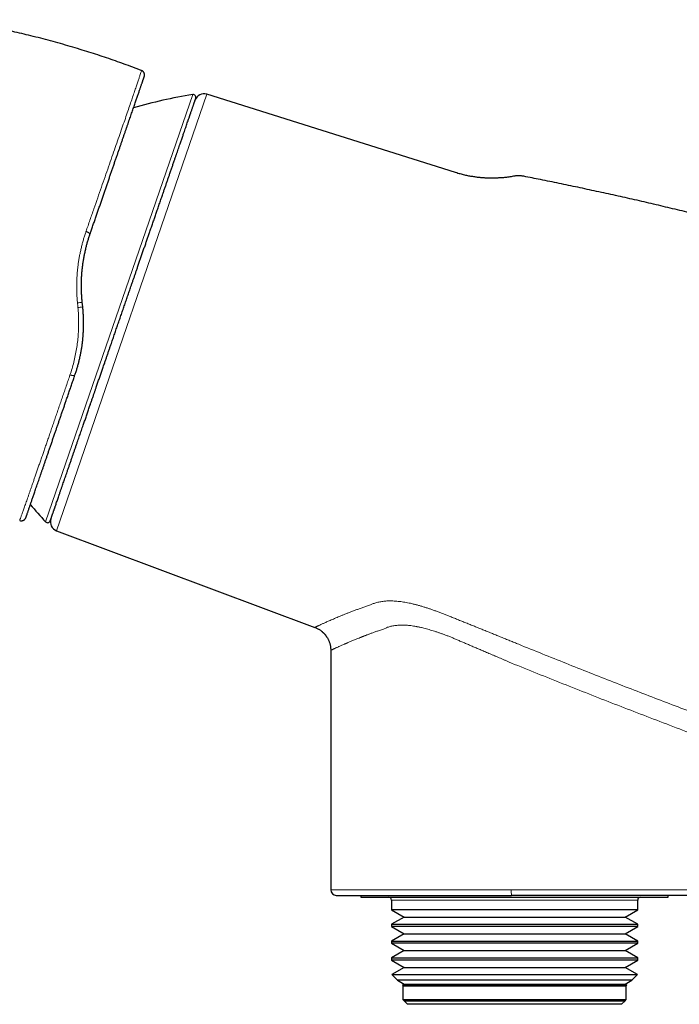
# Model space of a CAD drawing. Header units: millimetres. Extents: x 8 to 864, y 12 to 475.
# Tile 3 of 54: x 148 to 219, y 369 to 475. Entities that reach past the tile are written whole.
import ezdxf

# ---------------------------------------------------------------- set-up
doc = ezdxf.new("R2010")
doc.units = ezdxf.units.MM

msp = doc.modelspace()

# ---------------------------------------------------------------- linework, layer by layer
at = {"color": 7, "linetype": 'Continuous', "lineweight": 30}
for p, q in [((161.21, 469.28), (161.22, 469.29)), ((194.94, 458.33), (168.22, 466.75)), ((154.89, 443.9), (154.84, 444.41)), ((148.77, 421.24), (148.78, 421.26)), ((152.07, 419.85), (179.82, 409.47)), ((181.53, 407.01), (181.53, 381.28)), ((184.78, 380.68), (184.78, 380.48)), ((184.78, 380.48), (217.78, 380.48)), ((188.06, 380.18), (188.06, 379.13)), ((221.88, 380.68), (200.95, 380.68)), ((214.51, 379.13), (214.51, 380.18)), ((217.78, 380.48), (217.78, 380.68)), ((188.06, 379.13), (189.42, 378.35)), ((214.51, 379.13), (188.06, 379.13)), ((213.15, 378.35), (214.51, 379.13)), ((189.42, 378.35), (188.06, 377.57)), ((189.42, 378.35), (213.15, 378.35)), ((214.51, 377.57), (213.15, 378.35)), ((188.06, 377.57), (188.06, 377.33)), ((188.06, 377.57), (192.91, 377.57)), ((188.06, 377.33), (189.42, 376.55)), ((214.51, 377.33), (188.06, 377.33)), ((192.91, 377.57), (214.51, 377.57)), ((213.15, 376.55), (214.51, 377.33)), ((214.51, 377.33), (214.51, 377.57)), ((189.42, 376.55), (188.06, 375.77)), ((188.06, 375.77), (188.06, 375.53)), ((188.06, 375.77), (192.91, 375.77)), ((188.06, 375.53), (189.42, 374.75)), ((214.51, 375.53), (188.06, 375.53)), ((189.42, 376.55), (213.15, 376.55)), ((192.91, 375.77), (214.51, 375.77)), ((214.51, 375.77), (213.15, 376.55)), ((213.15, 374.75), (214.51, 375.53)), ((214.51, 375.53), (214.51, 375.77)), ((189.42, 374.75), (188.06, 373.97)), ((189.42, 374.75), (213.15, 374.75)), ((214.51, 373.97), (213.15, 374.75)), ((188.06, 373.97), (188.06, 373.73)), ((188.06, 373.97), (192.91, 373.97)), ((188.06, 373.73), (189.42, 372.95)), ((214.51, 373.73), (188.06, 373.73)), ((192.91, 373.97), (214.51, 373.97)), ((213.15, 372.95), (214.51, 373.73)), ((214.51, 373.73), (214.51, 373.97)), ((189.42, 372.95), (188.08, 372.18)), ((189.42, 372.95), (213.15, 372.95)), ((214.48, 372.18), (213.15, 372.95)), ((188.08, 372.18), (188.71, 371.56)), ((188.08, 372.18), (192.93, 372.18)), ((188.71, 371.56), (189.42, 371.15)), ((213.86, 371.56), (188.71, 371.56)), ((192.93, 372.18), (214.48, 372.18)), ((213.15, 371.15), (213.86, 371.56)), ((213.86, 371.56), (214.48, 372.18)), ((189.42, 371.15), (189.23, 371.04)), ((189.23, 371.04), (189.28, 370.98)), ((189.23, 371.04), (193.65, 371.04)), ((189.28, 370.98), (189.28, 369.48)), ((189.28, 370.98), (213.28, 370.98)), ((189.42, 371.15), (213.15, 371.15)), ((193.65, 371.04), (213.34, 371.04)), ((213.34, 371.04), (213.15, 371.15)), ((213.28, 370.98), (213.34, 371.04)), ((213.28, 369.48), (213.28, 370.98)), ((189.28, 369.48), (189.42, 369.35)), ((189.28, 369.48), (193.69, 369.48)), ((189.42, 369.35), (189.42, 369.35)), ((189.42, 369.35), (189.78, 368.98)), ((189.42, 369.35), (189.42, 369.35)), ((213.15, 369.35), (189.42, 369.35)), ((189.42, 369.35), (213.15, 369.35)), ((189.42, 369.35), (193.77, 369.35)), ((193.69, 369.48), (213.28, 369.48)), ((193.77, 369.35), (213.15, 369.35)), ((212.78, 368.98), (213.15, 369.35)), ((213.15, 369.35), (213.28, 369.48)), ((213.15, 369.35), (213.15, 369.35)), ((213.15, 369.35), (213.15, 369.35)), ((194, 368.98), (189.78, 368.98)), ((212.78, 368.98), (194, 368.98))]:
    msp.add_line(p, q, dxfattribs=at)
at = {"color": 8, "linetype": 'Continuous', "lineweight": 0}
for p, q in [((150.9, 420.82), (166.71, 466.71)), ((168.22, 466.75), (152.07, 419.85)), ((187.2, 409.29), (187.54, 409.44)), ((181.53, 381.28), (200.94, 381.28)), ((200.94, 381.28), (221.87, 381.28)), ((192.91, 380.18), (188.06, 380.18)), ((214.51, 380.18), (192.91, 380.18))]:
    msp.add_line(p, q, dxfattribs=at)
at = {"color": 7, "linetype": 'Continuous', "lineweight": 30, "flags": 128}
msp.add_lwpolyline([(161.51, 468.66), (161.52, 468.7), (161.53, 468.73)], dxfattribs=at)
at = {"color": 8, "linetype": 'Continuous', "lineweight": 0, "flags": 128}
for points in [[(155.24, 452), (155.28, 451.99), (155.32, 451.98), (155.36, 451.96), (155.4, 451.94), (155.43, 451.93), (155.46, 451.91), (155.5, 451.89), (155.53, 451.88), (155.55, 451.86), (155.58, 451.84), (155.6, 451.83), (155.62, 451.81), (155.64, 451.8), (155.65, 451.78), (155.66, 451.77), (155.67, 451.75), (155.68, 451.74), (155.68, 451.73), (155.67, 451.72)], [(153.52, 436.59), (153.56, 436.58), (153.6, 436.57), (153.64, 436.56), (153.68, 436.55), (153.72, 436.54), (153.76, 436.53), (153.8, 436.53), (153.83, 436.53), (153.86, 436.52), (153.9, 436.52), (153.92, 436.52), (153.95, 436.53), (153.98, 436.53), (154, 436.54), (154.02, 436.55), (154.03, 436.56), (154.05, 436.57), (154.06, 436.58), (154.06, 436.59)]]:
    msp.add_lwpolyline(points, dxfattribs=at)
at = {"color": 7, "linetype": 'Continuous', "lineweight": 30}
for centre, radius, start, end in [((161.04, 468.83), 0.5, 44.3457, 69.0229), ((174.44, 417.31), 50, 98.9012, 106.3789), ((166.75, 466.41), 0.3, 341, 98.9012), ((167.92, 465.8), 1, 72.5, 161), ((187.41, 454.98), 50, 220.2714, 223.0988), ((152.42, 420.79), 1, 161, 249.5), ((148.31, 421.42), 0.5, 247.8663, 265.5906), ((151.12, 421.02), 0.3, 223.0988, 341), ((182.13, 381.28), 0.6, 180, 270), ((187.76, 380.18), 0.3, 0, 90), ((214.81, 380.18), 0.3, 90, 180)]:
    msp.add_arc(centre, radius, start, end, dxfattribs=at)
at = {"color": 8, "linetype": 'Continuous', "lineweight": 0}
for centre, radius, start, end in [((153.69, 451.7), 7.39, 274.9709, 278.9921), ((154.1, 447.71), 3.89, 274.0171, 281.7339), ((209.69, 381.13), 8.76, 179.0359, 182.9638)]:
    msp.add_arc(centre, radius, start, end, dxfattribs=at)
at = {"color": 7, "linetype": 'Continuous', "lineweight": 30}
for points, knots in [([(161.22, 469.29), (160.9, 469.41), (160.28, 469.65), (159.34, 469.99), (158.4, 470.33), (157.46, 470.65), (156.51, 470.97), (155.56, 471.27), (154.58, 471.58), (153.56, 471.88), (152.5, 472.19), (151.44, 472.48), (150.38, 472.76), (149.35, 473.02), (148.35, 473.26), (147.37, 473.48), (146.4, 473.7), (145.42, 473.9), (144.44, 474.1), (143.46, 474.28), (142.44, 474.46), (141.5, 474.62), (140.89, 474.72), (140.63, 474.76)], [0, 0, 0, 0, 0.046789, 0.093578, 0.140367, 0.187156, 0.233945, 0.280734, 0.327523, 0.378991, 0.430459, 0.481927, 0.533395, 0.584863, 0.631651, 0.67844, 0.725229, 0.772018, 0.818807, 0.865596, 0.912385, 0.963853, 1, 1, 1, 1]), ([(155.67, 451.72), (155.73, 451.87), (155.83, 452.18), (155.99, 452.63), (156.14, 453.08), (156.3, 453.53), (156.45, 453.97), (156.6, 454.4), (156.75, 454.83), (156.89, 455.26), (157.04, 455.68), (157.19, 456.11), (157.33, 456.53), (157.47, 456.94), (157.61, 457.35), (157.75, 457.76), (157.89, 458.16), (158.03, 458.55), (158.16, 458.94), (158.29, 459.33), (158.42, 459.71), (158.55, 460.08), (158.68, 460.44), (158.8, 460.8), (158.92, 461.14), (159.04, 461.48), (159.15, 461.82), (159.27, 462.16), (159.38, 462.49), (159.49, 462.81), (159.6, 463.12), (159.71, 463.43), (159.81, 463.73), (159.91, 464.02), (160.01, 464.3), (160.1, 464.57), (160.19, 464.84), (160.28, 465.09), (160.37, 465.34), (160.45, 465.58), (160.53, 465.81), (160.6, 466.03), (160.67, 466.24), (160.74, 466.44), (160.81, 466.64), (160.88, 466.83), (160.94, 467), (161, 467.17), (161.05, 467.34), (161.1, 467.49), (161.15, 467.63), (161.2, 467.76), (161.24, 467.89), (161.28, 468), (161.32, 468.11), (161.35, 468.2), (161.38, 468.29), (161.41, 468.37), (161.43, 468.44), (161.45, 468.5), (161.47, 468.55), (161.48, 468.59), (161.5, 468.62), (161.5, 468.65), (161.51, 468.66), (161.51, 468.66), (161.51, 468.66)], [0, 0, 0, 0, 0.015791, 0.031556, 0.0473, 0.06303, 0.078752, 0.094192, 0.109636, 0.125092, 0.140516, 0.156222, 0.171902, 0.187561, 0.203207, 0.218845, 0.234482, 0.250126, 0.265808, 0.281454, 0.29707, 0.312663, 0.328239, 0.343527, 0.358811, 0.374099, 0.389557, 0.405299, 0.421012, 0.436702, 0.452377, 0.468043, 0.483709, 0.49938, 0.515001, 0.530626, 0.546261, 0.561915, 0.577594, 0.593025, 0.608495, 0.62401, 0.639325, 0.654951, 0.670588, 0.686243, 0.701924, 0.717636, 0.733386, 0.749182, 0.764836, 0.780489, 0.796146, 0.811813, 0.827498, 0.842926, 0.858382, 0.873872, 0.889363, 0.905157, 0.920945, 0.936732, 0.952525, 0.96833, 0.984153, 1, 1, 1, 1]), ([(161.52, 468.68), (161.52, 468.68), (161.52, 468.69), (161.52, 468.7), (161.52, 468.7), (161.52, 468.71), (161.52, 468.71), (161.52, 468.72), (161.53, 468.73), (161.53, 468.73), (161.53, 468.74), (161.53, 468.75), (161.53, 468.75), (161.53, 468.75), (161.53, 468.76), (161.53, 468.77), (161.53, 468.79), (161.54, 468.81), (161.53, 468.85), (161.53, 468.9), (161.52, 468.96), (161.5, 469), (161.49, 469.04), (161.46, 469.08), (161.43, 469.13), (161.39, 469.18), (161.34, 469.22), (161.28, 469.26), (161.24, 469.28), (161.21, 469.29)], [0, 0, 0, 0, 0.079424, 0.150713, 0.213877, 0.268933, 0.315904, 0.348902, 0.376357, 0.398345, 0.411338, 0.421474, 0.429037, 0.432061, 0.434768, 0.442052, 0.456759, 0.47935, 0.506001, 0.559261, 0.612136, 0.641986, 0.677827, 0.719551, 0.766899, 0.819418, 0.876423, 0.936992, 1, 1, 1, 1]), ([(161.39, 469.18), (161.38, 469.19), (161.35, 469.22), (161.32, 469.24), (161.31, 469.25), (161.31, 469.25)], [0, 0, 0, 0, 0.465836, 0.96699, 1, 1, 1, 1]), ([(159.22, 443.62), (159.28, 443.79), (159.4, 444.14), (159.58, 444.66), (159.76, 445.18), (159.94, 445.7), (160.1, 446.16), (160.23, 446.56), (160.35, 446.89), (160.47, 447.23), (160.58, 447.57), (160.7, 447.92), (160.83, 448.29), (160.97, 448.69), (161.11, 449.12), (161.26, 449.53), (161.4, 449.95), (161.52, 450.3), (161.62, 450.57), (161.69, 450.77), (161.75, 450.97), (161.82, 451.17), (161.89, 451.38), (161.96, 451.58), (162.03, 451.78), (162.13, 452.07), (162.26, 452.45), (162.43, 452.92), (162.59, 453.39), (162.74, 453.85), (162.88, 454.24), (162.99, 454.56), (163.07, 454.81), (163.16, 455.06), (163.25, 455.31), (163.33, 455.55), (163.42, 455.8), (163.51, 456.08), (163.62, 456.4), (163.75, 456.76), (163.87, 457.12), (163.99, 457.47), (164.11, 457.81), (164.23, 458.17), (164.36, 458.54), (164.49, 458.92), (164.62, 459.3), (164.74, 459.65), (164.85, 459.98), (164.96, 460.28), (165.06, 460.57), (165.16, 460.86), (165.25, 461.14), (165.34, 461.39), (165.42, 461.62), (165.49, 461.83), (165.56, 462.03), (165.63, 462.23), (165.7, 462.43), (165.77, 462.65), (165.86, 462.9), (165.95, 463.16), (166.04, 463.42), (166.12, 463.66), (166.2, 463.88), (166.26, 464.06), (166.32, 464.23), (166.36, 464.35), (166.39, 464.44), (166.41, 464.5), (166.43, 464.56), (166.45, 464.61), (166.47, 464.67), (166.5, 464.76), (166.55, 464.89), (166.6, 465.05), (166.65, 465.19), (166.7, 465.33), (166.74, 465.46), (166.78, 465.57), (166.82, 465.67), (166.84, 465.75), (166.87, 465.83), (166.89, 465.9), (166.92, 465.97), (166.94, 466.03), (166.96, 466.1), (166.99, 466.17), (167.01, 466.22), (167.02, 466.26), (167.03, 466.29), (167.04, 466.31), (167.04, 466.32), (167.04, 466.32)], [0, 0, 0, 0, 0.014638, 0.029253, 0.043853, 0.058446, 0.073039, 0.082599, 0.092164, 0.101737, 0.11132, 0.121178, 0.131337, 0.143512, 0.155676, 0.167831, 0.179983, 0.192137, 0.198107, 0.204079, 0.210053, 0.21603, 0.222011, 0.227996, 0.233985, 0.23998, 0.254418, 0.268832, 0.283229, 0.297615, 0.311998, 0.320072, 0.328149, 0.33623, 0.344316, 0.352409, 0.36051, 0.36862, 0.380912, 0.393185, 0.405443, 0.41769, 0.429932, 0.442172, 0.456603, 0.471047, 0.48551, 0.5, 0.512292, 0.524565, 0.536822, 0.54907, 0.561312, 0.573552, 0.583172, 0.592796, 0.602427, 0.612066, 0.621717, 0.631381, 0.645819, 0.660233, 0.67463, 0.689016, 0.703399, 0.713949, 0.724505, 0.73507, 0.739223, 0.743378, 0.747535, 0.751695, 0.755857, 0.760021, 0.772956, 0.785871, 0.798773, 0.811665, 0.824553, 0.837444, 0.847577, 0.857717, 0.867866, 0.878028, 0.887932, 0.897513, 0.912159, 0.926791, 0.941416, 0.956041, 0.970675, 0.985326, 1, 1, 1, 1]), ([(201.17, 457.93), (201.08, 457.92), (200.91, 457.89), (200.66, 457.85), (200.42, 457.82), (200.19, 457.79), (199.97, 457.77), (199.77, 457.76), (199.57, 457.75), (199.39, 457.74), (199.23, 457.73), (199.07, 457.73), (198.92, 457.73), (198.79, 457.73), (198.68, 457.73), (198.58, 457.73), (198.5, 457.73), (198.42, 457.73), (198.32, 457.74), (198.2, 457.74), (198.06, 457.75), (197.91, 457.76), (197.75, 457.77), (197.58, 457.79), (197.4, 457.81), (197.2, 457.83), (197, 457.86), (196.79, 457.89), (196.58, 457.93), (196.37, 457.96), (196.15, 458.01), (195.92, 458.06), (195.69, 458.12), (195.44, 458.18), (195.19, 458.25), (195.03, 458.3), (194.94, 458.33)], [0, 0, 0, 0, 0.042219, 0.0826022, 0.1211301, 0.1577855, 0.1925539, 0.2248523, 0.255308, 0.2839126, 0.3106589, 0.3355411, 0.3585544, 0.3796951, 0.3989601, 0.4127797, 0.4254441, 0.438261, 0.4522461, 0.4721071, 0.4939296, 0.5177127, 0.5434547, 0.571153, 0.6002574, 0.6312408, 0.6640974, 0.6988197, 0.731391, 0.7654346, 0.8009416, 0.8379013, 0.8763016, 0.9161289, 0.9573675, 1, 1, 1, 1]), ([(202.28, 457.93), (202.22, 457.94), (202.11, 457.96), (201.93, 457.97), (201.77, 457.98), (201.61, 457.98), (201.46, 457.97), (201.32, 457.96), (201.22, 457.94), (201.17, 457.94), (201.17, 457.93)], [0, 0, 0, 0, 0.160253, 0.314937, 0.463429, 0.605173, 0.739681, 0.86653, 0.985363, 1, 1, 1, 1]), ([(243, 447.7), (242.37, 447.89), (241.04, 448.3), (238.99, 448.91), (236.85, 449.54), (234.72, 450.15), (232.58, 450.75), (230.48, 451.33), (228.41, 451.89), (226.39, 452.42), (224.36, 452.95), (222.33, 453.46), (220.3, 453.96), (218.26, 454.45), (216.22, 454.94), (214.18, 455.41), (212.14, 455.87), (210.1, 456.31), (208.08, 456.75), (206.07, 457.17), (204.13, 457.56), (202.87, 457.81), (202.28, 457.93)], [0, 0, 0, 0, 0.046931, 0.099852, 0.152765, 0.205673, 0.258575, 0.311472, 0.361342, 0.411209, 0.461074, 0.510936, 0.560797, 0.610657, 0.660517, 0.710376, 0.760236, 0.810098, 0.859071, 0.908046, 0.957023, 1, 1, 1, 1]), ([(155.18, 449.99), (155.2, 450.07), (155.25, 450.28), (155.33, 450.61), (155.44, 450.99), (155.55, 451.36), (155.63, 451.6), (155.67, 451.72)], [0, 0, 0, 0, 0.1398934, 0.3560997, 0.5714787, 0.7860915, 1, 1, 1, 1]), ([(154.75, 446.41), (154.75, 446.44), (154.75, 446.61), (154.76, 446.92), (154.79, 447.33), (154.82, 447.74), (154.86, 448.15), (154.92, 448.56), (154.98, 448.97), (155.05, 449.38), (155.12, 449.72), (155.17, 449.92), (155.18, 449.99)], [0, 0, 0, 0, 0.029721, 0.142858, 0.255866, 0.368776, 0.481609, 0.596437, 0.711231, 0.826019, 0.940829, 1, 1, 1, 1]), ([(154.84, 444.41), (154.83, 444.55), (154.8, 444.85), (154.77, 445.28), (154.75, 445.72), (154.75, 446.09), (154.75, 446.32), (154.75, 446.4)], [0, 0, 0, 0, 0.220406, 0.439274, 0.656652, 0.872588, 1, 1, 1, 1]), ([(151.41, 420.92), (151.41, 420.92), (151.41, 420.93), (151.41, 420.95), (151.43, 420.97), (151.44, 421.02), (151.46, 421.06), (151.47, 421.11), (151.49, 421.16), (151.51, 421.21), (151.53, 421.27), (151.55, 421.33), (151.57, 421.41), (151.6, 421.5), (151.64, 421.6), (151.68, 421.71), (151.72, 421.82), (151.75, 421.93), (151.78, 422.01), (151.81, 422.08), (151.83, 422.15), (151.85, 422.22), (151.88, 422.29), (151.9, 422.36), (151.93, 422.44), (151.97, 422.55), (152.02, 422.71), (152.09, 422.91), (152.17, 423.13), (152.25, 423.36), (152.31, 423.56), (152.37, 423.73), (152.42, 423.87), (152.47, 424.02), (152.52, 424.16), (152.57, 424.31), (152.63, 424.47), (152.69, 424.65), (152.76, 424.86), (152.85, 425.11), (152.94, 425.37), (153.03, 425.63), (153.12, 425.9), (153.22, 426.2), (153.33, 426.51), (153.45, 426.86), (153.57, 427.21), (153.69, 427.55), (153.8, 427.88), (153.91, 428.2), (154.02, 428.52), (154.14, 428.85), (154.25, 429.19), (154.36, 429.5), (154.46, 429.8), (154.56, 430.07), (154.65, 430.35), (154.75, 430.63), (154.85, 430.91), (154.96, 431.25), (155.1, 431.63), (155.25, 432.07), (155.4, 432.52), (155.55, 432.97), (155.7, 433.38), (155.83, 433.76), (155.94, 434.1), (156.04, 434.37), (156.11, 434.58), (156.16, 434.72), (156.2, 434.85), (156.25, 434.99), (156.3, 435.13), (156.38, 435.36), (156.49, 435.69), (156.64, 436.13), (156.79, 436.56), (156.94, 437), (157.1, 437.44), (157.24, 437.86), (157.37, 438.24), (157.49, 438.59), (157.61, 438.94), (157.73, 439.29), (157.85, 439.64), (157.99, 440.04), (158.15, 440.5), (158.33, 441.02), (158.5, 441.53), (158.68, 442.05), (158.86, 442.57), (159.04, 443.1), (159.16, 443.45), (159.22, 443.62)], [0, 0, 0, 0, 0.014636, 0.02925, 0.04385, 0.058442, 0.073036, 0.082596, 0.092162, 0.101735, 0.111319, 0.121178, 0.131337, 0.143512, 0.155676, 0.167831, 0.179983, 0.192137, 0.198107, 0.204079, 0.210053, 0.21603, 0.222011, 0.227996, 0.233985, 0.23998, 0.254418, 0.268832, 0.283229, 0.297615, 0.311998, 0.320072, 0.328149, 0.33623, 0.344316, 0.352409, 0.36051, 0.36862, 0.380912, 0.393185, 0.405443, 0.41769, 0.429932, 0.442172, 0.456603, 0.471047, 0.48551, 0.5, 0.512292, 0.524565, 0.536822, 0.54907, 0.561312, 0.573552, 0.583172, 0.592796, 0.602427, 0.612066, 0.621717, 0.631381, 0.645819, 0.660233, 0.674629, 0.689016, 0.703399, 0.713949, 0.724505, 0.73507, 0.739223, 0.743378, 0.747535, 0.751695, 0.755857, 0.760021, 0.772956, 0.785871, 0.798773, 0.811665, 0.824553, 0.837444, 0.847577, 0.857717, 0.867866, 0.878028, 0.887932, 0.897514, 0.912162, 0.926794, 0.941419, 0.956045, 0.970678, 0.985327, 1, 1, 1, 1]), ([(154.99, 442.03), (154.99, 442.09), (154.99, 442.28), (154.98, 442.62), (154.96, 443.04), (154.94, 443.47), (154.91, 443.76), (154.89, 443.9)], [0, 0, 0, 0, 0.0865624, 0.3130511, 0.5407475, 0.7697109, 1, 1, 1, 1]), ([(154.58, 438.44), (154.59, 438.5), (154.64, 438.69), (154.7, 439), (154.77, 439.4), (154.83, 439.79), (154.88, 440.19), (154.92, 440.6), (154.95, 441.01), (154.97, 441.42), (154.98, 441.76), (154.99, 441.97), (154.99, 442.03)], [0, 0, 0, 0, 0.049421, 0.160377, 0.2713506, 0.3823622, 0.4934326, 0.6066043, 0.7198826, 0.8332973, 0.9468799, 1, 1, 1, 1]), ([(154.06, 436.59), (154.1, 436.71), (154.19, 436.96), (154.3, 437.34), (154.41, 437.72), (154.5, 438.09), (154.56, 438.33), (154.58, 438.44)], [0, 0, 0, 0, 0.205203, 0.410679, 0.616494, 0.822717, 1, 1, 1, 1]), ([(148.78, 421.26), (148.78, 421.26), (148.78, 421.26), (148.79, 421.28), (148.8, 421.3), (148.81, 421.33), (148.82, 421.37), (148.84, 421.42), (148.86, 421.48), (148.88, 421.54), (148.91, 421.62), (148.94, 421.71), (148.98, 421.82), (149.02, 421.94), (149.06, 422.08), (149.11, 422.22), (149.17, 422.37), (149.22, 422.52), (149.27, 422.67), (149.32, 422.83), (149.38, 422.99), (149.44, 423.16), (149.5, 423.34), (149.56, 423.53), (149.63, 423.72), (149.7, 423.93), (149.78, 424.17), (149.87, 424.42), (149.96, 424.69), (150.06, 424.97), (150.16, 425.25), (150.26, 425.54), (150.36, 425.84), (150.46, 426.14), (150.57, 426.44), (150.68, 426.76), (150.79, 427.08), (150.9, 427.41), (151.02, 427.75), (151.14, 428.1), (151.26, 428.46), (151.39, 428.84), (151.53, 429.23), (151.66, 429.62), (151.8, 430.02), (151.93, 430.4), (152.06, 430.78), (152.18, 431.14), (152.31, 431.5), (152.43, 431.87), (152.56, 432.24), (152.69, 432.61), (152.82, 432.98), (152.95, 433.36), (153.09, 433.77), (153.24, 434.21), (153.4, 434.68), (153.56, 435.15), (153.73, 435.62), (153.89, 436.1), (154.01, 436.43), (154.06, 436.59)], [0, 0, 0, 0, 0.015698, 0.031393, 0.047091, 0.062798, 0.078521, 0.093985, 0.109477, 0.125002, 0.140314, 0.158537, 0.176771, 0.195026, 0.213311, 0.231636, 0.25001, 0.265595, 0.28118, 0.29677, 0.312372, 0.327991, 0.343353, 0.358742, 0.374163, 0.389545, 0.407848, 0.426152, 0.444465, 0.462796, 0.481154, 0.499547, 0.517071, 0.534579, 0.552077, 0.569574, 0.587076, 0.604592, 0.622129, 0.639656, 0.657987, 0.676297, 0.694594, 0.712887, 0.731185, 0.749496, 0.765234, 0.780943, 0.796629, 0.812297, 0.827953, 0.843324, 0.858693, 0.874067, 0.889599, 0.908055, 0.926476, 0.944872, 0.963251, 0.981624, 1, 1, 1, 1]), ([(148.26, 420.92), (148.26, 420.92), (148.27, 420.92), (148.28, 420.92), (148.3, 420.92), (148.31, 420.92), (148.33, 420.92), (148.35, 420.93), (148.37, 420.93), (148.39, 420.93), (148.41, 420.94), (148.43, 420.94), (148.46, 420.95), (148.49, 420.96), (148.53, 420.98), (148.58, 421), (148.62, 421.03), (148.66, 421.06), (148.68, 421.09), (148.7, 421.12), (148.72, 421.14), (148.73, 421.15), (148.74, 421.16), (148.74, 421.17), (148.74, 421.17), (148.74, 421.17), (148.74, 421.18), (148.75, 421.18), (148.75, 421.19), (148.76, 421.2), (148.76, 421.2), (148.76, 421.21), (148.77, 421.22), (148.77, 421.22), (148.77, 421.23), (148.77, 421.24), (148.77, 421.24), (148.78, 421.24)], [0, 0, 0, 0, 0.071994, 0.135653, 0.19111, 0.23856, 0.278305, 0.31086, 0.33111, 0.348497, 0.36406, 0.379242, 0.398383, 0.423705, 0.4552, 0.492714, 0.531527, 0.568231, 0.591476, 0.613714, 0.633441, 0.644513, 0.652405, 0.657187, 0.658928, 0.660747, 0.664869, 0.669958, 0.68376, 0.702965, 0.727833, 0.758482, 0.794974, 0.837348, 0.88563, 0.939841, 1, 1, 1, 1]), ([(179.82, 409.47), (179.87, 409.46), (179.96, 409.42), (180.08, 409.36), (180.2, 409.3), (180.31, 409.23), (180.42, 409.16), (180.51, 409.1), (180.59, 409.03), (180.66, 408.97), (180.72, 408.91), (180.77, 408.86), (180.82, 408.81), (180.87, 408.76), (180.9, 408.72), (180.94, 408.68), (180.98, 408.63), (181.02, 408.57), (181.07, 408.5), (181.12, 408.42), (181.18, 408.34), (181.23, 408.24), (181.28, 408.14), (181.33, 408.03), (181.38, 407.9), (181.42, 407.77), (181.46, 407.63), (181.49, 407.48), (181.52, 407.32), (181.53, 407.17), (181.53, 407.06), (181.53, 407.01)], [0, 0, 0, 0, 0.044943, 0.089342, 0.13187, 0.172387, 0.210772, 0.246921, 0.280747, 0.308381, 0.334142, 0.357995, 0.379916, 0.399884, 0.417883, 0.43461, 0.453035, 0.476571, 0.502749, 0.531556, 0.562971, 0.596962, 0.633486, 0.672482, 0.713872, 0.757561, 0.803431, 0.851346, 0.901145, 0.952646, 1, 1, 1, 1]), ([(182.13, 380.68), (182.14, 380.68), (182.14, 380.68), (182.15, 380.68), (182.18, 380.68), (182.21, 380.68), (182.25, 380.68), (182.29, 380.68), (182.33, 380.68), (182.37, 380.68), (182.42, 380.68), (182.47, 380.68), (182.54, 380.68), (182.63, 380.68), (182.74, 380.68), (182.86, 380.68), (182.99, 380.68), (183.13, 380.68), (183.29, 380.68), (183.43, 380.68), (183.55, 380.68), (183.65, 380.68), (183.76, 380.68), (183.87, 380.68), (183.98, 380.68), (184.1, 380.68), (184.22, 380.68), (184.37, 380.68), (184.54, 380.68), (184.75, 380.68), (184.97, 380.68), (185.18, 380.68), (185.39, 380.68), (185.6, 380.68), (185.81, 380.68), (186.03, 380.68), (186.25, 380.68), (186.49, 380.68), (186.75, 380.68), (187.04, 380.68), (187.33, 380.68), (187.63, 380.68), (187.94, 380.68), (188.25, 380.68), (188.58, 380.68), (188.91, 380.68), (189.24, 380.68), (189.58, 380.68), (189.92, 380.68), (190.27, 380.68), (190.6, 380.68), (190.92, 380.68), (191.23, 380.68), (191.53, 380.68), (191.84, 380.68), (192.15, 380.68), (192.49, 380.68), (192.84, 380.68), (193.22, 380.68), (193.61, 380.68), (193.93, 380.68), (194.19, 380.68), (194.39, 380.68), (194.6, 380.68), (194.8, 380.68), (195, 380.68), (195.24, 380.68), (195.52, 380.68), (195.85, 380.68), (196.16, 380.68), (196.46, 380.68), (196.76, 380.68), (197.05, 380.68), (197.34, 380.68), (197.63, 380.68), (197.96, 380.68), (198.34, 380.68), (198.78, 380.68), (199.21, 380.68), (199.64, 380.68), (200.08, 380.68), (200.51, 380.68), (200.8, 380.68), (200.95, 380.68)], [0, 0, 0, 0, 0.0146665, 0.0293092, 0.0439357, 0.0585537, 0.0731705, 0.0827443, 0.092323, 0.1019088, 0.1115038, 0.1213715, 0.1315376, 0.1470751, 0.1625931, 0.1781008, 0.1936071, 0.2091211, 0.224652, 0.2402087, 0.2492342, 0.2582486, 0.2672536, 0.2762509, 0.2852423, 0.2942296, 0.3032145, 0.3121988, 0.3263199, 0.3404507, 0.3545981, 0.3687689, 0.3810516, 0.3933143, 0.4055614, 0.4177974, 0.4300268, 0.4422539, 0.4566675, 0.4710916, 0.4855333, 0.4999999, 0.5147364, 0.5294455, 0.5441348, 0.5588118, 0.5734844, 0.587898, 0.6023221, 0.6167638, 0.6312304, 0.6432618, 0.6552744, 0.6672724, 0.6792599, 0.691241, 0.7032201, 0.7173412, 0.731472, 0.7456194, 0.7597901, 0.7670419, 0.7742866, 0.781525, 0.7887581, 0.7959868, 0.803212, 0.8145611, 0.8259073, 0.8372542, 0.847389, 0.8575298, 0.867679, 0.8778393, 0.8877504, 0.89735, 0.9120241, 0.9266823, 0.941332, 0.955981, 0.970637, 0.9853074, 1, 1, 1, 1])]:
    msp.add_open_spline(points, degree=3, knots=knots, dxfattribs=at)
at = {"color": 8, "linetype": 'Continuous', "lineweight": 0}
for points, knots in [([(155.24, 452), (155.39, 452.41), (155.67, 453.23), (156.09, 454.44), (156.5, 455.61), (156.9, 456.76), (157.29, 457.88), (157.67, 458.96), (158.03, 460.01), (158.38, 461.02), (158.72, 461.97), (159.03, 462.88), (159.33, 463.74), (159.61, 464.55), (159.86, 465.3), (160.1, 465.99), (160.31, 466.61), (160.5, 467.17), (160.67, 467.67), (160.82, 468.1), (160.94, 468.47), (161.04, 468.77), (161.12, 469), (161.17, 469.17), (161.21, 469.27), (161.21, 469.29), (161.22, 469.29)], [0, 0, 0, 0, 0.04184, 0.083431, 0.12489, 0.166335, 0.207886, 0.249664, 0.291474, 0.333095, 0.374614, 0.416117, 0.457696, 0.499443, 0.54125, 0.582977, 0.624655, 0.666311, 0.707962, 0.749621, 0.791298, 0.832995, 0.874714, 0.916456, 0.958218, 1, 1, 1, 1]), ([(154.33, 444.34), (154.31, 444.49), (154.29, 444.79), (154.26, 445.23), (154.25, 445.67), (154.24, 446.11), (154.25, 446.55), (154.27, 446.98), (154.29, 447.41), (154.33, 447.84), (154.38, 448.26), (154.43, 448.69), (154.5, 449.12), (154.58, 449.55), (154.67, 449.97), (154.77, 450.39), (154.87, 450.8), (154.99, 451.21), (155.11, 451.61), (155.2, 451.87), (155.24, 452)], [0, 0, 0, 0, 0.056461, 0.112798, 0.169026, 0.225156, 0.281203, 0.336179, 0.391098, 0.445972, 0.500814, 0.556631, 0.612439, 0.668252, 0.724083, 0.779946, 0.834856, 0.889826, 0.944868, 1, 1, 1, 1]), ([(154.38, 443.83), (154.37, 443.92), (154.35, 444.09), (154.34, 444.26), (154.33, 444.34)], [0, 0, 0, 0, 0.500153, 1, 1, 1, 1]), ([(153.52, 436.59), (153.6, 436.82), (153.75, 437.27), (153.93, 437.96), (154.1, 438.66), (154.23, 439.38), (154.33, 440.1), (154.41, 440.84), (154.45, 441.58), (154.46, 442.33), (154.44, 443.08), (154.4, 443.58), (154.38, 443.83)], [0, 0, 0, 0, 0.100232, 0.200205, 0.299996, 0.399681, 0.499336, 0.599038, 0.698869, 0.798911, 0.899256, 1, 1, 1, 1]), ([(148.12, 420.96), (148.12, 420.96), (148.12, 420.96), (148.13, 421), (148.15, 421.05), (148.18, 421.12), (148.21, 421.21), (148.25, 421.32), (148.29, 421.44), (148.34, 421.58), (148.4, 421.74), (148.46, 421.91), (148.53, 422.1), (148.6, 422.32), (148.69, 422.55), (148.78, 422.81), (148.87, 423.08), (148.97, 423.36), (149.08, 423.66), (149.18, 423.97), (149.29, 424.29), (149.41, 424.62), (149.53, 424.96), (149.66, 425.33), (149.79, 425.72), (149.93, 426.13), (150.08, 426.56), (150.23, 427), (150.39, 427.45), (150.55, 427.91), (150.71, 428.37), (150.87, 428.84), (151.03, 429.31), (151.2, 429.8), (151.37, 430.3), (151.55, 430.83), (151.74, 431.38), (151.93, 431.94), (152.13, 432.51), (152.33, 433.09), (152.52, 433.67), (152.72, 434.25), (152.92, 434.82), (153.12, 435.4), (153.32, 435.99), (153.46, 436.39), (153.52, 436.59)], [0, 0, 0, 0, 0.023531, 0.046955, 0.070297, 0.093578, 0.11682, 0.140046, 0.161947, 0.183869, 0.205826, 0.227836, 0.249912, 0.273333, 0.296697, 0.320015, 0.343299, 0.366562, 0.389814, 0.411739, 0.433675, 0.455631, 0.477618, 0.499643, 0.523017, 0.546371, 0.569708, 0.593031, 0.616343, 0.639645, 0.661609, 0.68357, 0.705528, 0.727487, 0.749447, 0.772744, 0.796049, 0.819364, 0.842694, 0.866042, 0.889411, 0.911468, 0.933552, 0.955665, 0.977813, 1, 1, 1, 1]), ([(179.82, 409.47), (179.82, 409.47), (179.82, 409.47), (179.83, 409.48), (179.85, 409.49), (179.89, 409.51), (179.95, 409.53), (180.02, 409.57), (180.11, 409.61), (180.2, 409.65), (180.31, 409.7), (180.42, 409.75), (180.55, 409.81), (180.68, 409.87), (180.83, 409.94), (181, 410.01), (181.17, 410.09), (181.37, 410.17), (181.58, 410.27), (181.82, 410.37), (182.08, 410.48), (182.34, 410.59), (182.62, 410.71), (182.91, 410.83), (183.21, 410.95), (183.54, 411.08), (183.88, 411.21), (184.23, 411.34), (184.6, 411.48), (184.99, 411.62), (185.39, 411.76), (185.66, 411.85), (185.8, 411.9)], [0, 0, 0, 0, 0.00027, 0.035318, 0.070307, 0.105254, 0.140177, 0.175093, 0.210011, 0.244893, 0.275392, 0.305882, 0.336373, 0.366952, 0.397781, 0.428875, 0.460245, 0.491904, 0.527823, 0.563622, 0.599316, 0.634923, 0.670459, 0.705939, 0.741382, 0.776803, 0.813905, 0.851021, 0.888169, 0.925369, 0.96264, 1, 1, 1, 1]), ([(186.26, 412.07), (186.21, 412.06), (186.1, 412.02), (185.95, 411.97), (185.85, 411.92), (185.8, 411.9)], [0, 0, 0, 0, 0.329697, 0.663032, 1, 1, 1, 1]), ([(186.26, 412.07), (186.33, 412.1), (186.47, 412.14), (186.68, 412.19), (186.9, 412.23), (187.12, 412.27), (187.34, 412.29), (187.55, 412.31), (187.77, 412.32), (187.99, 412.32), (188.23, 412.31), (188.49, 412.3), (188.78, 412.27), (189.07, 412.24), (189.36, 412.2), (189.65, 412.15), (189.94, 412.09), (190.24, 412.02), (190.56, 411.94), (190.89, 411.86), (191.22, 411.76), (191.55, 411.66), (191.88, 411.56), (192.21, 411.45), (192.55, 411.33), (192.9, 411.2), (193.26, 411.07), (193.63, 410.93), (193.99, 410.79), (194.24, 410.69), (194.36, 410.64)], [0, 0, 0, 0, 0.030889, 0.06158, 0.092074, 0.122366, 0.15245, 0.181785, 0.210899, 0.239776, 0.268403, 0.305235, 0.341753, 0.378, 0.414017, 0.449841, 0.485504, 0.521035, 0.560619, 0.599926, 0.638978, 0.677794, 0.716392, 0.754786, 0.792988, 0.834799, 0.876401, 0.917799, 0.958998, 1, 1, 1, 1]), ([(194.36, 410.64), (194.51, 410.58), (194.81, 410.46), (195.26, 410.27), (195.72, 410.09), (196.17, 409.91), (196.63, 409.72), (197.08, 409.54), (197.54, 409.36), (197.99, 409.17), (198.45, 408.99), (198.91, 408.8), (199.37, 408.61), (199.84, 408.42), (200.31, 408.23), (200.78, 408.04), (201.25, 407.85), (201.56, 407.72), (201.72, 407.66)], [0, 0, 0, 0, 0.063364, 0.126535, 0.189538, 0.252394, 0.315127, 0.376644, 0.438085, 0.499473, 0.56083, 0.623428, 0.686036, 0.748678, 0.811374, 0.874146, 0.937014, 1, 1, 1, 1]), ([(194.29, 408.49), (194.17, 408.53), (193.95, 408.61), (193.62, 408.73), (193.3, 408.85), (192.99, 408.95), (192.69, 409.05), (192.39, 409.14), (192.11, 409.23), (191.82, 409.31), (191.55, 409.38), (191.31, 409.44), (191.11, 409.49), (190.95, 409.52), (190.84, 409.54), (190.78, 409.55), (190.76, 409.56), (190.74, 409.56), (190.72, 409.56), (190.7, 409.57), (190.6, 409.59), (190.42, 409.62), (190.15, 409.66), (189.9, 409.69), (189.65, 409.71), (189.41, 409.72), (189.17, 409.72), (188.95, 409.72), (188.73, 409.7), (188.51, 409.68), (188.3, 409.65), (188.1, 409.61), (187.91, 409.57), (187.72, 409.51), (187.6, 409.47), (187.54, 409.44)], [0, 0, 0, 0, 0.046631, 0.092194, 0.136694, 0.180137, 0.222531, 0.263884, 0.304203, 0.344531, 0.38379, 0.42199, 0.446629, 0.470815, 0.491729, 0.494442, 0.497149, 0.49985, 0.502546, 0.505235, 0.507919, 0.547444, 0.586186, 0.624166, 0.661411, 0.697947, 0.733801, 0.769003, 0.803585, 0.837578, 0.871018, 0.903942, 0.936386, 0.968392, 1, 1, 1, 1]), ([(181.53, 407.01), (181.53, 407.01), (181.53, 407.01), (181.54, 407.01), (181.56, 407.02), (181.6, 407.04), (181.65, 407.06), (181.71, 407.09), (181.79, 407.13), (181.88, 407.17), (181.99, 407.22), (182.09, 407.27), (182.22, 407.32), (182.35, 407.38), (182.49, 407.45), (182.65, 407.52), (182.82, 407.59), (182.96, 407.65), (183.05, 407.69), (183.1, 407.71), (183.14, 407.73), (183.19, 407.75), (183.24, 407.77), (183.29, 407.79), (183.34, 407.81), (183.42, 407.85), (183.55, 407.91), (183.72, 407.98), (183.89, 408.05), (184.07, 408.12), (184.25, 408.2), (184.46, 408.28), (184.62, 408.35), (184.72, 408.38), (184.74, 408.39), (184.76, 408.4), (184.78, 408.41), (184.79, 408.41), (184.82, 408.42), (184.85, 408.44), (184.91, 408.46), (184.98, 408.49), (185.06, 408.52), (185.15, 408.55), (185.25, 408.59), (185.36, 408.64), (185.48, 408.68), (185.61, 408.73), (185.74, 408.78), (185.89, 408.84), (186.04, 408.89), (186.21, 408.95), (186.39, 409.02), (186.57, 409.08), (186.77, 409.15), (186.98, 409.22), (187.13, 409.27), (187.2, 409.29)], [0, 0, 0, 0, 0.000278, 0.034039, 0.068036, 0.102273, 0.136756, 0.171491, 0.206481, 0.241733, 0.272797, 0.304067, 0.335548, 0.367242, 0.399152, 0.431281, 0.463632, 0.496208, 0.503682, 0.51121, 0.518794, 0.526432, 0.534125, 0.541873, 0.549676, 0.557533, 0.582586, 0.608181, 0.631494, 0.655241, 0.679422, 0.704039, 0.735533, 0.73787, 0.74021, 0.742554, 0.744902, 0.747253, 0.748486, 0.753337, 0.76061, 0.768697, 0.7776, 0.788042, 0.799421, 0.811736, 0.824986, 0.839172, 0.853736, 0.86917, 0.885474, 0.902648, 0.920691, 0.93926, 0.958667, 0.978914, 1, 1, 1, 1]), ([(194.29, 408.49), (194.41, 408.44), (194.66, 408.33), (195.03, 408.17), (195.42, 408), (195.81, 407.84), (196.22, 407.66), (196.63, 407.49), (197.05, 407.31), (197.4, 407.16), (197.68, 407.04), (197.91, 406.94), (198.15, 406.84), (198.4, 406.73), (198.66, 406.62), (198.93, 406.5), (199.21, 406.39), (199.48, 406.27), (199.76, 406.15), (200.04, 406.03), (200.33, 405.9), (200.63, 405.78), (200.84, 405.69), (200.94, 405.64)], [0, 0, 0, 0, 0.05723, 0.115498, 0.174804, 0.235149, 0.296534, 0.358957, 0.42242, 0.484113, 0.516927, 0.551211, 0.586966, 0.624192, 0.662889, 0.703057, 0.744696, 0.784156, 0.824853, 0.866786, 0.909955, 0.954359, 1, 1, 1, 1]), ([(201.72, 407.66), (202.57, 407.31), (204.26, 406.63), (206.8, 405.61), (209.35, 404.6), (211.9, 403.6), (214.43, 402.61), (216.96, 401.64), (219.47, 400.68), (221.99, 399.73), (224.67, 398.73), (227.51, 397.68), (230.52, 396.58), (233.53, 395.49), (236.54, 394.42), (239.56, 393.35), (241.58, 392.65), (242.59, 392.3)], [0, 0, 0, 0, 0.062719, 0.125439, 0.188158, 0.250877, 0.313597, 0.375196, 0.436796, 0.498396, 0.559996, 0.633329, 0.706663, 0.779997, 0.853331, 0.926665, 1, 1, 1, 1]), ([(200.94, 405.64), (201.86, 405.27), (203.7, 404.53), (206.47, 403.42), (209.24, 402.32), (212.02, 401.23), (214.8, 400.16), (217.59, 399.09), (220.38, 398.03), (223.22, 396.97), (226.11, 395.9), (229.05, 394.82), (231.99, 393.75), (234.94, 392.7), (237.89, 391.65), (239.86, 390.97), (240.85, 390.62)], [0, 0, 0, 0, 0.069893, 0.139799, 0.209717, 0.27965, 0.349598, 0.419562, 0.489543, 0.559542, 0.632894, 0.706268, 0.779664, 0.853084, 0.926529, 1, 1, 1, 1])]:
    msp.add_open_spline(points, degree=3, knots=knots, dxfattribs=at)

doc.saveas('drawing.dxf')
